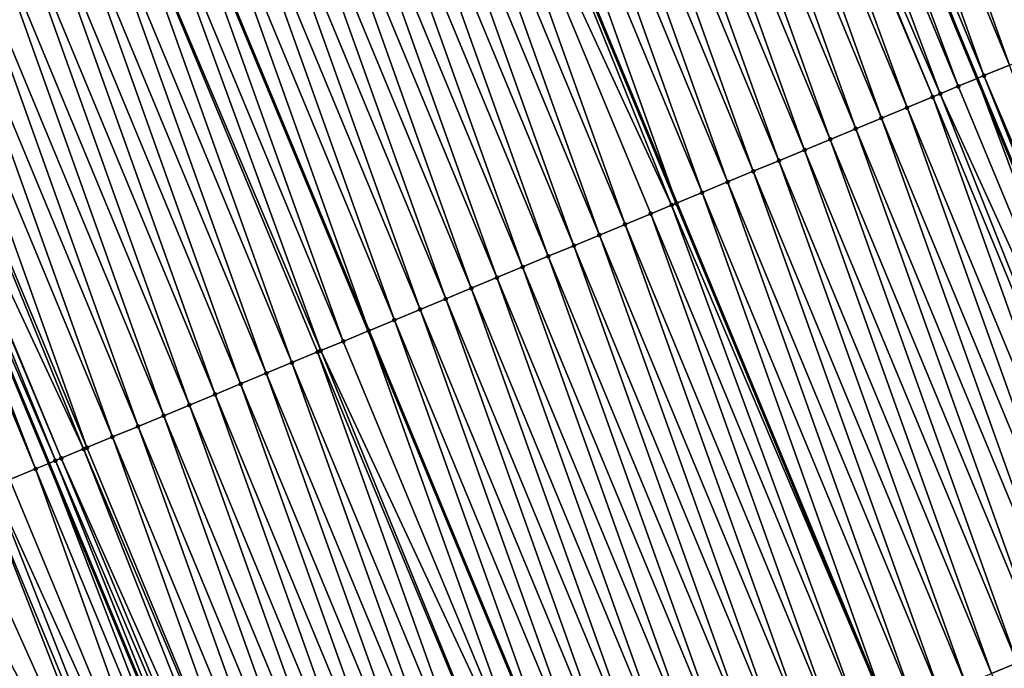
# Model space of a CAD drawing. Header units: feet. Extents: x 2007189 to 2022806, y 818621 to 837694.
# Tile 213 of 256: x 2011792 to 2011827, y 826079 to 826102. Entities that reach past the tile are written whole.
import ezdxf

# ---------------------------------------------------------------- set-up
doc = ezdxf.new("R2010")
doc.units = ezdxf.units.FT
doc.header["$MEASUREMENT"] = 0
for name, color, linetype, lineweight in [('EP_Travel Lane', 172, 'Continuous', 53), ('Road Shots', 141, 'Continuous', 100), ('Road X-Section', 40, 'Continuous', 13), ('STRIPING', 60, 'Continuous', 53)]:
    doc.layers.add(name, color=color, linetype=linetype, lineweight=lineweight)
doc.layers.add('I-77-MM17-21_SB-Surface-TIN', color=7, linetype='Continuous')

msp = doc.modelspace()

# ---------------------------------------------------------------- linework, layer by layer
at = {"layer": 'EP_Travel Lane'}
for points in [[(2011747.365312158, 826304.9153544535, 317.6352601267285), (2011754.247259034, 826286.1384855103, 317.8962352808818), (2011761.116086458, 826267.4821536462, 318.1906553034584), (2011768.157954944, 826248.7645005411, 318.4387649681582), (2011775.199852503, 826230.0467701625, 318.680276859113), (2011782.241822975, 826211.3288459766, 318.90525625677), (2011789.254529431, 826192.8294700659, 319.1720778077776), (2011796.585053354, 826174.2231449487, 319.4338010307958), (2011803.915675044, 826155.616571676, 319.6734376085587), (2011811.246282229, 826137.0100352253, 319.9163461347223), (2011818.542384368, 826118.6530297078, 320.1488888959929), (2011826.204562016, 826100.1811819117, 320.4384765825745), (2011833.866957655, 826081.7088085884, 320.6816221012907), (2011841.5295014, 826063.2360782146, 320.8932239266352)], [(2011713.111879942, 826292.3793861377, 319.0083484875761), (2011719.983387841, 826273.59872087, 319.2715480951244), (2011726.953300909, 826254.6481103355, 319.5747531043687), (2011733.997875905, 826235.9314845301, 319.8235278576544), (2011741.042508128, 826217.2147066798, 320.0593405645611), (2011748.087054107, 826198.4981579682, 320.3147003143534), (2011755.326798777, 826179.4768711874, 320.5451343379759), (2011762.719385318, 826160.8945548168, 320.7722404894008), (2011770.112011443, 826142.3121389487, 320.9904713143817), (2011777.504339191, 826123.7304730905, 321.2755647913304), (2011785.078277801, 826104.7899843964, 321.503578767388), (2011792.747316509, 826086.3207787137, 321.7778036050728), (2011800.416499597, 826067.8512253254, 322.0212896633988), (2011808.085702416, 826049.3816244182, 322.2605564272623)]]:
    msp.add_polyline3d(points, dxfattribs=at)
at = {"layer": 'I-77-MM17-21_SB-Surface-TIN', "color": 128, "linetype": 'Continuous', "lineweight": -3}
for points in [[(2011829.222004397, 826101.4307540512, 320.2822426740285), (2011822.483669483, 826120.2853746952, 319.9594879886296), (2011821.559731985, 826119.9028306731, 320.0128742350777)], [(2011829.222004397, 826101.4307540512, 320.2822426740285), (2011830.145944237, 826101.8132924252, 320.2283569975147), (2011822.483669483, 826120.2853746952, 319.9594879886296)], [(2011828.298095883, 826101.0481401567, 320.3294540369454), (2011821.559731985, 826119.9028306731, 320.0128742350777), (2011820.635825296, 826119.5202123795, 320.0596965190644)], [(2011828.298095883, 826101.0481401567, 320.3294540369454), (2011829.222004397, 826101.4307540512, 320.2822426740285), (2011821.559731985, 826119.9028306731, 320.0128742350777)], [(2011827.37419042, 826100.6655189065, 320.3760153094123), (2011820.635825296, 826119.5202123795, 320.0596965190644), (2011819.711941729, 826119.1375383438, 320.1015924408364)], [(2011827.37419042, 826100.6655189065, 320.3760153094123), (2011828.298095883, 826101.0481401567, 320.3294540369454), (2011820.635825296, 826119.5202123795, 320.0596965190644)], [(2011826.450257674, 826100.2829634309, 320.4283895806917), (2011819.711941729, 826119.1375383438, 320.1015924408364), (2011818.78808745, 826118.7547936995, 320.1372481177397)], [(2011826.450257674, 826100.2829634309, 320.4283895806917), (2011827.37419042, 826100.6655189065, 320.3760153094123), (2011819.711941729, 826119.1375383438, 320.1015924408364)], [(2011825.526392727, 826099.9002445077, 320.4663187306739), (2011818.542384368, 826118.6530297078, 320.1488888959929), (2011817.86419508, 826118.3721408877, 320.1810197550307)], [(2011818.78808745, 826118.7547936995, 320.1372481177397), (2011818.542384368, 826118.6530297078, 320.1488888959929), (2011826.204562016, 826100.1811819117, 320.4384765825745)], [(2011825.526392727, 826099.9002445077, 320.4663187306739), (2011826.204562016, 826100.1811819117, 320.4384765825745), (2011818.542384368, 826118.6530297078, 320.1488888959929)], [(2011826.450257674, 826100.2829634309, 320.4283895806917), (2011818.78808745, 826118.7547936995, 320.1372481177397), (2011826.204562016, 826100.1811819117, 320.4384765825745)], [(2011824.876199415, 826099.6309186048, 320.4946873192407), (2011817.86419508, 826118.3721408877, 320.1810197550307), (2011816.94030062, 826117.9894931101, 320.225236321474)], [(2011824.876199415, 826099.6309186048, 320.4946873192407), (2011825.526392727, 826099.9002445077, 320.4663187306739), (2011817.86419508, 826118.3721408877, 320.1810197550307)], [(2011823.678670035, 826099.1347892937, 320.5406420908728), (2011816.827096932, 826117.9425992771, 320.2300164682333), (2011816.016443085, 826117.6067563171, 320.2615858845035)], [(2011824.602521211, 826099.5175414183, 320.5056472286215), (2011816.94030062, 826117.9894931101, 320.225236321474), (2011816.827096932, 826117.9425992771, 320.2300164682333)], [(2011823.678670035, 826099.1347892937, 320.5406420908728), (2011824.602521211, 826099.5175414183, 320.5056472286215), (2011816.827096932, 826117.9425992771, 320.2300164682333)], [(2011824.602521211, 826099.5175414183, 320.5056472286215), (2011824.876199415, 826099.6309186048, 320.4946873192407), (2011816.94030062, 826117.9894931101, 320.225236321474)], [(2011822.75481494, 826098.7520466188, 320.5764721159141), (2011816.016443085, 826117.6067563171, 320.2615858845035), (2011815.092599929, 826117.22398486, 320.2948719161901)], [(2011822.75481494, 826098.7520466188, 320.5764721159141), (2011823.678670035, 826099.1347892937, 320.5406420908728), (2011816.016443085, 826117.6067563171, 320.2615858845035)], [(2011814.168752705, 826116.8412232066, 320.3290243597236), (2011821.830961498, 826098.3692999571, 320.6119497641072), (2011815.092599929, 826117.22398486, 320.2948719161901)], [(2011821.830961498, 826098.3692999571, 320.6119497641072), (2011822.75481494, 826098.7520466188, 320.5764721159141), (2011815.092599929, 826117.22398486, 320.2948719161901)], [(2011813.244896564, 826116.4584830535, 320.3650769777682), (2011820.907107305, 826097.9865551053, 320.6475874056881), (2011814.168752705, 826116.8412232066, 320.3290243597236)], [(2011814.168752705, 826116.8412232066, 320.3290243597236), (2011820.907107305, 826097.9865551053, 320.6475874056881), (2011821.830961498, 826098.3692999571, 320.6119497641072)], [(2011812.321036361, 826116.0757526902, 320.4019947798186), (2011819.98325247, 826097.6038118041, 320.6833620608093), (2011813.244896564, 826116.4584830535, 320.3650769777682)], [(2011813.244896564, 826116.4584830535, 320.3650769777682), (2011819.98325247, 826097.6038118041, 320.6833620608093), (2011820.907107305, 826097.9865551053, 320.6475874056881)], [(2011811.397189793, 826115.6929894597, 320.4360078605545), (2011819.059403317, 826097.2210548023, 320.7179259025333), (2011812.321036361, 826116.0757526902, 320.4019947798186)], [(2011812.321036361, 826116.0757526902, 320.4019947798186), (2011819.059403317, 826097.2210548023, 320.7179259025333), (2011819.98325247, 826097.6038118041, 320.6833620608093)], [(2011810.473335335, 826115.3102452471, 320.4717016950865), (2011818.13554513, 826096.83831958, 320.7544145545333), (2011811.397189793, 826115.6929894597, 320.4360078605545)], [(2011811.397189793, 826115.6929894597, 320.4360078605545), (2011818.13554513, 826096.83831958, 320.7544145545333), (2011819.059403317, 826097.2210548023, 320.7179259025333)], [(2011809.549472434, 826114.9275213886, 320.5091943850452), (2011817.211676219, 826096.4556102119, 320.7931881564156), (2011810.473335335, 826115.3102452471, 320.4717016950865)], [(2011810.473335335, 826115.3102452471, 320.4717016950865), (2011817.211676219, 826096.4556102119, 320.7931881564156), (2011818.13554513, 826096.83831958, 320.7544145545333)], [(2011808.625605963, 826114.5448061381, 320.5474478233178), (2011816.287818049, 826096.0728749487, 320.8296732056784), (2011809.549472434, 826114.9275213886, 320.5091943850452)], [(2011809.549472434, 826114.9275213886, 320.5091943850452), (2011816.287818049, 826096.0728749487, 320.8296732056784), (2011817.211676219, 826096.4556102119, 320.7931881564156)], [(2011808.625605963, 826114.5448061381, 320.5474478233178), (2011807.701760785, 826114.1620330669, 320.5806753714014), (2011815.363979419, 826095.6900864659, 320.8615341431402)], [(2011808.625605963, 826114.5448061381, 320.5474478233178), (2011815.363979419, 826095.6900864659, 320.8615341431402), (2011816.287818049, 826096.0728749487, 320.8296732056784)], [(2011806.77794338, 826113.7792060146, 320.6089638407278), (2011815.192453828, 826095.6190088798, 320.8669436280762), (2011807.701760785, 826114.1620330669, 320.5806753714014)], [(2011815.192453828, 826095.6190088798, 320.8669436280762), (2011815.363979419, 826095.6900864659, 320.8615341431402), (2011807.701760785, 826114.1620330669, 320.5806753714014)], [(2011813.516328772, 826094.9244636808, 320.920968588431), (2011806.77794338, 826113.7792060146, 320.6089638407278), (2011805.854106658, 826113.3964190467, 320.640879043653)], [(2011813.516328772, 826094.9244636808, 320.920968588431), (2011814.440163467, 826095.3072555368, 320.8894851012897), (2011806.77794338, 826113.7792060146, 320.6089638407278)], [(2011814.440163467, 826095.3072555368, 320.8894851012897), (2011815.192453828, 826095.6190088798, 320.8669436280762), (2011806.77794338, 826113.7792060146, 320.6089638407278)], [(2011812.592461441, 826094.5417505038, 320.959405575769), (2011805.854106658, 826113.3964190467, 320.640879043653), (2011804.93023334, 826113.013720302, 320.6805912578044)], [(2011812.592461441, 826094.5417505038, 320.959405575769), (2011813.516328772, 826094.9244636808, 320.920968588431), (2011805.854106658, 826113.3964190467, 320.640879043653)], [(2011811.668593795, 826094.1590380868, 320.9979097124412), (2011804.93023334, 826113.013720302, 320.6805912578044), (2011804.006364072, 826112.6310117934, 320.7194405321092)], [(2011811.668593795, 826094.1590380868, 320.9979097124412), (2011812.592461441, 826094.5417505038, 320.959405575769), (2011804.93023334, 826113.013720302, 320.6805912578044)], [(2011810.744727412, 826093.7763226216, 321.0361444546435), (2011804.006364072, 826112.6310117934, 320.7194405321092), (2011803.082488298, 826112.24831897, 320.7596760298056)], [(2011810.744727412, 826093.7763226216, 321.0361444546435), (2011811.668593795, 826094.1590380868, 320.9979097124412), (2011804.006364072, 826112.6310117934, 320.7194405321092)], [(2011809.820849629, 826093.3936346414, 321.076808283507), (2011803.082488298, 826112.24831897, 320.7596760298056), (2011802.158600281, 826111.8656556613, 320.8025199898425)], [(2011809.820849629, 826093.3936346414, 321.076808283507), (2011810.744727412, 826093.7763226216, 321.0361444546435), (2011803.082488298, 826112.24831897, 320.7596760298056)], [(2011808.896979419, 826093.0109284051, 321.1158586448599), (2011802.158600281, 826111.8656556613, 320.8025199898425), (2011801.234719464, 826111.4829749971, 320.8438300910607)], [(2011808.896979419, 826093.0109284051, 321.1158586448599), (2011809.820849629, 826093.3936346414, 321.076808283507), (2011802.158600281, 826111.8656556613, 320.8025199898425)], [(2011807.973122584, 826092.628189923, 321.1520592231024), (2011801.234719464, 826111.4829749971, 320.8438300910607), (2011800.310851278, 826111.1002638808, 320.8824489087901)], [(2011807.973122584, 826092.628189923, 321.1520592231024), (2011808.896979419, 826093.0109284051, 321.1158586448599), (2011801.234719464, 826111.4829749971, 320.8438300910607)], [(2011807.049258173, 826092.2454697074, 321.1898741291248), (2011800.310851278, 826111.1002638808, 320.8824489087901), (2011799.386999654, 826110.7175128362, 320.9175389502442)], [(2011807.049258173, 826092.2454697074, 321.1898741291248), (2011807.973122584, 826092.628189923, 321.1520592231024), (2011800.310851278, 826111.1002638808, 320.8824489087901)], [(2011806.125382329, 826091.8627770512, 321.2301246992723), (2011799.386999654, 826110.7175128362, 320.9175389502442), (2011798.463134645, 826110.3347940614, 320.9554809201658)], [(2011806.125382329, 826091.8627770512, 321.2301246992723), (2011807.049258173, 826092.2454697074, 321.1898741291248), (2011799.386999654, 826110.7175128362, 320.9175389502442)], [(2011805.201526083, 826091.4800371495, 321.2661998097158), (2011798.463134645, 826110.3347940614, 320.9554809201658), (2011797.539295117, 826109.9520138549, 320.9879936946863)], [(2011805.201526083, 826091.4800371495, 321.2661998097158), (2011806.125382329, 826091.8627770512, 321.2301246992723), (2011798.463134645, 826110.3347940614, 320.9554809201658)], [(2011804.277691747, 826091.0972444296, 321.2976069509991), (2011797.539295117, 826109.9520138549, 320.9879936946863), (2011796.615454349, 826109.5692366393, 321.020770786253)], [(2011804.277691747, 826091.0972444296, 321.2976069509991), (2011805.201526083, 826091.4800371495, 321.2661998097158), (2011797.539295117, 826109.9520138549, 320.9879936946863)], [(2011803.353830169, 826090.7145173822, 321.3348180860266), (2011796.607296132, 826109.5658575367, 321.0211440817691), (2011795.691569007, 826109.1865668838, 321.063045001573)], [(2011796.615454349, 826109.5692366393, 321.020770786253), (2011796.607296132, 826109.5658575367, 321.0211440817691), (2011804.269533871, 826091.0938648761, 321.2979355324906)], [(2011803.353830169, 826090.7145173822, 321.3348180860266), (2011804.269533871, 826091.0938648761, 321.2979355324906), (2011796.607296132, 826109.5658575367, 321.0211440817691)], [(2011804.277691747, 826091.0972444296, 321.2976069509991), (2011796.615454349, 826109.5692366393, 321.020770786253), (2011804.269533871, 826091.0938648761, 321.2979355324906)], [(2011802.544321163, 826090.3791116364, 321.363547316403), (2011795.691569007, 826109.1865668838, 321.063045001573), (2011794.767705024, 826108.8038456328, 321.1007681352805)], [(2011802.544321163, 826090.3791116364, 321.363547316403), (2011803.353830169, 826090.7145173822, 321.3348180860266), (2011795.691569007, 826109.1865668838, 321.063045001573)], [(2011801.506164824, 826089.9489239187, 321.3969232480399), (2011794.767705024, 826108.8038456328, 321.1007681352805), (2011793.843878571, 826108.4210339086, 321.1304954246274)], [(2011801.506164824, 826089.9489239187, 321.3969232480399), (2011802.429991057, 826090.3317361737, 321.3672425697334), (2011794.767705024, 826108.8038456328, 321.1007681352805)], [(2011802.429991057, 826090.3317361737, 321.3672425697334), (2011802.544321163, 826090.3791116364, 321.363547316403), (2011794.767705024, 826108.8038456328, 321.1007681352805)], [(2011800.582315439, 826089.5661674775, 321.4315366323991), (2011793.843878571, 826108.4210339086, 321.1304954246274), (2011792.920039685, 826108.0382521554, 321.1628715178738)], [(2011800.582315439, 826089.5661674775, 321.4315366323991), (2011801.506164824, 826089.9489239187, 321.3969232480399), (2011793.843878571, 826108.4210339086, 321.1304954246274)], [(2011799.65844961, 826089.183450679, 321.469653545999), (2011792.920039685, 826108.0382521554, 321.1628715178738), (2011791.996183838, 826107.6555112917, 321.1988613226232)], [(2011799.65844961, 826089.183450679, 321.469653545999), (2011800.582315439, 826089.5661674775, 321.4315366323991), (2011792.920039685, 826108.0382521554, 321.1628715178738)], [(2011798.734587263, 826088.8007254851, 321.5070284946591), (2011791.996183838, 826107.6555112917, 321.1988613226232), (2011791.072313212, 826107.2728060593, 321.2380001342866)], [(2011798.734587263, 826088.8007254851, 321.5070284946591), (2011799.65844961, 826089.183450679, 321.469653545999), (2011791.996183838, 826107.6555112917, 321.1988613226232)], [(2011797.810721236, 826088.4180091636, 321.5451875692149), (2011791.072313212, 826107.2728060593, 321.2380001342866), (2011790.148434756, 826106.8901197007, 321.2788069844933)], [(2011797.810721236, 826088.4180091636, 321.5451875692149), (2011798.734587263, 826088.8007254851, 321.5070284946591), (2011791.072313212, 826107.2728060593, 321.2380001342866)], [(2011796.886847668, 826088.0353110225, 321.5849533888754), (2011790.148434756, 826106.8901197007, 321.2788069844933), (2011789.224560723, 826106.5074226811, 321.3186716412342)], [(2011796.886847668, 826088.0353110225, 321.5849533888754), (2011797.810721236, 826088.4180091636, 321.5451875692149), (2011790.148434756, 826106.8901197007, 321.2788069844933)], [(2011795.962974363, 826087.6526122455, 321.6246629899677), (2011789.224560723, 826106.5074226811, 321.3186716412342), (2011788.300689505, 826106.124718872, 321.3579362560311)], [(2011795.962974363, 826087.6526122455, 321.6246629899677), (2011796.886847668, 826088.0353110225, 321.5849533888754), (2011789.224560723, 826106.5074226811, 321.3186716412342)], [(2011795.039110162, 826087.2698915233, 321.6624331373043), (2011788.300689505, 826106.124718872, 321.3579362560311), (2011787.376816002, 826105.7420205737, 321.3976878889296)], [(2011795.039110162, 826087.2698915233, 321.6624331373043), (2011795.962974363, 826087.6526122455, 321.6246629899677), (2011788.300689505, 826106.124718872, 321.3579362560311)], [(2011794.115235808, 826086.887195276, 321.7023663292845), (2011787.376816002, 826105.7420205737, 321.3976878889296), (2011786.452944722, 826105.359316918, 321.4369660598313)], [(2011794.115235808, 826086.887195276, 321.7023663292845), (2011795.039110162, 826087.2698915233, 321.6624331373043), (2011787.376816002, 826105.7420205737, 321.3976878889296)], [(2011793.997016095, 826086.8382344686, 321.7081786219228), (2011786.452944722, 826105.359316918, 321.4369660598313), (2011785.529055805, 826104.9766557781, 321.4800016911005)], [(2011793.997016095, 826086.8382344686, 321.7081786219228), (2011794.115235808, 826086.887195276, 321.7023663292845), (2011786.452944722, 826105.359316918, 321.4369660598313)], [(2011792.267372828, 826086.1220782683, 321.8065796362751), (2011785.078277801, 826104.7899843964, 321.503578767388), (2011784.605141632, 826104.5940555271, 321.5284185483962)], [(2011792.982635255, 826086.4182025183, 321.7636945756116), (2011785.449195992, 826104.9435841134, 321.4841054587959), (2011785.078277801, 826104.7899843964, 321.503578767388)], [(2011792.982635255, 826086.4182025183, 321.7636945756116), (2011785.078277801, 826104.7899843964, 321.503578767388), (2011792.747316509, 826086.3207787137, 321.7778036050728)], [(2011792.267372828, 826086.1220782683, 321.8065796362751), (2011792.747316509, 826086.3207787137, 321.7778036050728), (2011785.078277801, 826104.7899843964, 321.503578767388)], [(2011793.191319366, 826086.5046004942, 321.7512668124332), (2011785.529055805, 826104.9766557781, 321.4800016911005), (2011785.449195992, 826104.9435841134, 321.4841054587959)], [(2011792.982635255, 826086.4182025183, 321.7636945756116), (2011793.191319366, 826086.5046004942, 321.7512668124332), (2011785.449195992, 826104.9435841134, 321.4841054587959)], [(2011793.191319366, 826086.5046004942, 321.7512668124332), (2011793.997016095, 826086.8382344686, 321.7081786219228), (2011785.529055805, 826104.9766557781, 321.4800016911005)], [(2011791.343485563, 826085.7394131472, 321.8492636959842), (2011792.267372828, 826086.1220782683, 321.8065796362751), (2011784.605141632, 826104.5940555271, 321.5284185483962)], [(2011834.283846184, 826081.8815359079, 320.6665951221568), (2011827.37419042, 826100.6655189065, 320.3760153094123), (2011826.450257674, 826100.2829634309, 320.4283895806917)], [(2011833.188809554, 826081.4278197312, 320.7049218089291), (2011826.204562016, 826100.1811819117, 320.4384765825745), (2011825.526392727, 826099.9002445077, 320.4663187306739)], [(2011826.450257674, 826100.2829634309, 320.4283895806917), (2011826.204562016, 826100.1811819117, 320.4384765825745), (2011833.866957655, 826081.7088085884, 320.6816221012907)], [(2011833.188809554, 826081.4278197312, 320.7049218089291), (2011833.866957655, 826081.7088085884, 320.6816221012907), (2011826.204562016, 826100.1811819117, 320.4384765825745)], [(2011834.112645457, 826081.8106086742, 320.6731807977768), (2011826.450257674, 826100.2829634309, 320.4283895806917), (2011833.866957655, 826081.7088085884, 320.6816221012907)], [(2011834.112645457, 826081.8106086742, 320.6731807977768), (2011834.283846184, 826081.8815359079, 320.6665951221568), (2011826.450257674, 826100.2829634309, 320.4283895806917)], [(2011833.188809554, 826081.4278197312, 320.7049218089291), (2011825.526392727, 826099.9002445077, 320.4663187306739), (2011824.876199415, 826099.6309186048, 320.4946873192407)], [(2011831.341093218, 826080.6623491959, 320.7778912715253), (2011824.602521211, 826099.5175414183, 320.5056472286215), (2011823.678670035, 826099.1347892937, 320.5406420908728)], [(2011832.264947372, 826081.045094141, 320.7422618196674), (2011824.876199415, 826099.6309186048, 320.4946873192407), (2011824.602521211, 826099.5175414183, 320.5056472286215)], [(2011831.341093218, 826080.6623491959, 320.7778912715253), (2011832.264947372, 826081.045094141, 320.7422618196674), (2011824.602521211, 826099.5175414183, 320.5056472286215)], [(2011832.264947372, 826081.045094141, 320.7422618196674), (2011833.188809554, 826081.4278197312, 320.7049218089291), (2011824.876199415, 826099.6309186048, 320.4946873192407)], [(2011830.417226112, 826080.2796354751, 320.8162802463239), (2011823.678670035, 826099.1347892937, 320.5406420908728), (2011822.75481494, 826098.7520466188, 320.5764721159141)], [(2011830.417226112, 826080.2796354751, 320.8162802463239), (2011831.341093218, 826080.6623491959, 320.7778912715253), (2011823.678670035, 826099.1347892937, 320.5406420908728)], [(2011829.493355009, 826079.8969313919, 320.8555209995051), (2011822.75481494, 826098.7520466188, 320.5764721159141), (2011821.830961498, 826098.3692999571, 320.6119497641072)], [(2011829.493355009, 826079.8969313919, 320.8555209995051), (2011830.417226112, 826080.2796354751, 320.8162802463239), (2011822.75481494, 826098.7520466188, 320.5764721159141)], [(2011828.569486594, 826079.5142208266, 320.8941888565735), (2011821.830961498, 826098.3692999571, 320.6119497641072), (2011820.907107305, 826097.9865551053, 320.6475874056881)], [(2011828.569486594, 826079.5142208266, 320.8941888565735), (2011829.493355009, 826079.8969313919, 320.8555209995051), (2011821.830961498, 826098.3692999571, 320.6119497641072)], [(2011827.645629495, 826079.1314829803, 320.9304456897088), (2011820.907107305, 826097.9865551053, 320.6475874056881), (2011819.98325247, 826097.6038118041, 320.6833620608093)], [(2011827.645629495, 826079.1314829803, 320.9304456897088), (2011828.569486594, 826079.5142208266, 320.8941888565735), (2011820.907107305, 826097.9865551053, 320.6475874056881)], [(2011826.721774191, 826078.7487408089, 320.9663202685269), (2011819.98325247, 826097.6038118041, 320.6833620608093), (2011819.059403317, 826097.2210548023, 320.7179259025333)], [(2011826.721774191, 826078.7487408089, 320.9663202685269), (2011827.645629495, 826079.1314829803, 320.9304456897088), (2011819.98325247, 826097.6038118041, 320.6833620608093)], [(2011825.797921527, 826078.365992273, 321.0016323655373), (2011819.059403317, 826097.2210548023, 320.7179259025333), (2011818.13554513, 826096.83831958, 320.7544145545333)], [(2011825.797921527, 826078.365992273, 321.0016323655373), (2011826.721774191, 826078.7487408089, 320.9663202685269), (2011819.059403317, 826097.2210548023, 320.7179259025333)], [(2011824.874053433, 826077.9832809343, 321.0402318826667), (2011818.13554513, 826096.83831958, 320.7544145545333), (2011817.211676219, 826096.4556102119, 320.7931881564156)], [(2011824.874053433, 826077.9832809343, 321.0402318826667), (2011825.797921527, 826078.365992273, 321.0016323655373), (2011818.13554513, 826096.83831958, 320.7544145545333)], [(2011823.950181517, 826077.6005788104, 321.0796457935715), (2011817.211676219, 826096.4556102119, 320.7931881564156), (2011816.287818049, 826096.0728749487, 320.8296732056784)], [(2011823.950181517, 826077.6005788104, 321.0796457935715), (2011824.874053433, 826077.9832809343, 321.0402318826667), (2011817.211676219, 826096.4556102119, 320.7931881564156)], [(2011816.287818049, 826096.0728749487, 320.8296732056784), (2011815.363979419, 826095.6900864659, 320.8615341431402), (2011823.026332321, 826077.2178161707, 321.1137859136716)], [(2011823.950181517, 826077.6005788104, 321.0796457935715), (2011816.287818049, 826096.0728749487, 320.8296732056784), (2011823.026332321, 826077.2178161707, 321.1137859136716)], [(2011814.440163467, 826095.3072555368, 320.8894851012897), (2011822.102497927, 826076.8350293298, 321.1456382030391), (2011815.192453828, 826095.6190088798, 320.8669436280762)], [(2011815.192453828, 826095.6190088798, 320.8669436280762), (2011823.026332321, 826077.2178161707, 321.1137859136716), (2011815.363979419, 826095.6900864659, 320.8615341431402)], [(2011822.102497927, 826076.8350293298, 321.1456382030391), (2011823.026332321, 826077.2178161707, 321.1137859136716), (2011815.192453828, 826095.6190088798, 320.8669436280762)], [(2011813.516328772, 826094.9244636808, 320.920968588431), (2011821.178660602, 826076.4522438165, 321.1776823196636), (2011814.440163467, 826095.3072555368, 320.8894851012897)], [(2011814.440163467, 826095.3072555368, 320.8894851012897), (2011821.178660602, 826076.4522438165, 321.1776823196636), (2011822.102497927, 826076.8350293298, 321.1456382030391)], [(2011812.592461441, 826094.5417505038, 320.959405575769), (2011820.254812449, 826076.0694844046, 321.2120332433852), (2011813.516328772, 826094.9244636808, 320.920968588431)], [(2011813.516328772, 826094.9244636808, 320.920968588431), (2011820.254812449, 826076.0694844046, 321.2120332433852), (2011821.178660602, 826076.4522438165, 321.1776823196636)], [(2011811.668593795, 826094.1590380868, 320.9979097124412), (2011819.330956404, 826075.6867440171, 321.2480654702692), (2011812.592461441, 826094.5417505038, 320.959405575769)], [(2011812.592461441, 826094.5417505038, 320.959405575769), (2011819.330956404, 826075.6867440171, 321.2480654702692), (2011820.254812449, 826076.0694844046, 321.2120332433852)], [(2011810.744727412, 826093.7763226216, 321.0361444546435), (2011818.407090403, 826075.3040276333, 321.2862191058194), (2011811.668593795, 826094.1590380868, 320.9979097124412)], [(2011811.668593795, 826094.1590380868, 320.9979097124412), (2011818.407090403, 826075.3040276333, 321.2862191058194), (2011819.330956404, 826075.6867440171, 321.2480654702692)], [(2011809.820849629, 826093.3936346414, 321.076808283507), (2011817.483223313, 826074.9213138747, 321.3246047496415), (2011810.744727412, 826093.7763226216, 321.0361444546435)], [(2011810.744727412, 826093.7763226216, 321.0361444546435), (2011817.483223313, 826074.9213138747, 321.3246047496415), (2011818.407090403, 826075.3040276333, 321.2862191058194)], [(2011808.896979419, 826093.0109284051, 321.1158586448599), (2011816.55935035, 826074.5386142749, 321.3642417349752), (2011809.820849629, 826093.3936346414, 321.076808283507)], [(2011809.820849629, 826093.3936346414, 321.076808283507), (2011816.55935035, 826074.5386142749, 321.3642417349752), (2011817.483223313, 826074.9213138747, 321.3246047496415)], [(2011807.973122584, 826092.628189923, 321.1520592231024), (2011815.635471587, 826074.1559286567, 321.4051143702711), (2011808.896979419, 826093.0109284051, 321.1158586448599)], [(2011808.896979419, 826093.0109284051, 321.1158586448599), (2011815.635471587, 826074.1559286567, 321.4051143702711), (2011816.55935035, 826074.5386142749, 321.3642417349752)], [(2011814.71159986, 826073.7732260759, 321.4444878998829), (2011807.973122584, 826092.628189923, 321.1520592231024), (2011807.049258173, 826092.2454697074, 321.1898741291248)], [(2011814.71159986, 826073.7732260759, 321.4444878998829), (2011815.635471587, 826074.1559286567, 321.4051143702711), (2011807.973122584, 826092.628189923, 321.1520592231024)], [(2011813.787729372, 826073.3905205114, 321.4835977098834), (2011807.049258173, 826092.2454697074, 321.1898741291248), (2011806.125382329, 826091.8627770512, 321.2301246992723)], [(2011813.787729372, 826073.3905205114, 321.4835977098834), (2011814.71159986, 826073.7732260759, 321.4444878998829), (2011807.049258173, 826092.2454697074, 321.1898741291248)], [(2011812.863868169, 826073.0077925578, 321.5207288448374), (2011806.125382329, 826091.8627770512, 321.2301246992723), (2011805.201526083, 826091.4800371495, 321.2661998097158)], [(2011812.863868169, 826073.0077925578, 321.5207288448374), (2011813.787729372, 826073.3905205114, 321.4835977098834), (2011806.125382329, 826091.8627770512, 321.2301246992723)], [(2011811.940016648, 826072.6250412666, 321.5557974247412), (2011805.201526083, 826091.4800371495, 321.2661998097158), (2011804.277691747, 826091.0972444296, 321.2976069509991)], [(2011811.940016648, 826072.6250412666, 321.5557974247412), (2011812.863868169, 826073.0077925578, 321.5207288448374), (2011805.201526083, 826091.4800371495, 321.2661998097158)], [(2011811.016166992, 826072.2422854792, 321.5904686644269), (2011804.269533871, 826091.0938648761, 321.2979355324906), (2011803.353830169, 826090.7145173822, 321.3348180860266)], [(2011804.277691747, 826091.0972444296, 321.2976069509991), (2011804.269533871, 826091.0938648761, 321.2979355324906), (2011811.931859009, 826072.6216615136, 321.5561035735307)], [(2011811.016166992, 826072.2422854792, 321.5904686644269), (2011811.931859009, 826072.6216615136, 321.5561035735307), (2011804.269533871, 826091.0938648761, 321.2979355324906)], [(2011811.940016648, 826072.6250412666, 321.5557974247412), (2011804.277691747, 826091.0972444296, 321.2976069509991), (2011811.931859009, 826072.6216615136, 321.5561035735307)], [(2011811.016166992, 826072.2422854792, 321.5904686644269), (2011803.353830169, 826090.7145173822, 321.3348180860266), (2011802.544321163, 826090.3791116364, 321.363547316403)], [(2011809.168519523, 826071.4766489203, 321.6487653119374), (2011802.429991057, 826090.3317361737, 321.3672425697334), (2011801.506164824, 826089.9489239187, 321.3969232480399)], [(2011810.092340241, 826071.8594744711, 321.6202596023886), (2011802.544321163, 826090.3791116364, 321.363547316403), (2011802.429991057, 826090.3317361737, 321.3672425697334)], [(2011809.168519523, 826071.4766489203, 321.6487653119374), (2011810.092340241, 826071.8594744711, 321.6202596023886), (2011802.429991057, 826090.3317361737, 321.3672425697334)], [(2011810.092340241, 826071.8594744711, 321.6202596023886), (2011811.016166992, 826072.2422854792, 321.5904686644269), (2011802.544321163, 826090.3791116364, 321.363547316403)], [(2011808.244681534, 826071.0938650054, 321.6809506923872), (2011801.506164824, 826089.9489239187, 321.3969232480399), (2011800.582315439, 826089.5661674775, 321.4315366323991)], [(2011808.244681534, 826071.0938650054, 321.6809506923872), (2011809.168519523, 826071.4766489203, 321.6487653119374), (2011801.506164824, 826089.9489239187, 321.3969232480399)], [(2011807.320832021, 826070.711108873, 321.7155914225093), (2011800.582315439, 826089.5661674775, 321.4315366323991), (2011799.65844961, 826089.183450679, 321.469653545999)], [(2011807.320832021, 826070.711108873, 321.7155914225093), (2011808.244681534, 826071.0938650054, 321.6809506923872), (2011800.582315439, 826089.5661674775, 321.4315366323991)], [(2011806.396971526, 826070.3283792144, 321.7525718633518), (2011799.65844961, 826089.183450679, 321.469653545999), (2011798.734587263, 826088.8007254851, 321.5070284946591)], [(2011806.396971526, 826070.3283792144, 321.7525718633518), (2011807.320832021, 826070.711108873, 321.7155914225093), (2011799.65844961, 826089.183450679, 321.469653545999)], [(2011805.473107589, 826069.9456578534, 321.7902856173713), (2011798.734587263, 826088.8007254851, 321.5070284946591), (2011797.810721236, 826088.4180091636, 321.5451875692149)], [(2011805.473107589, 826069.9456578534, 321.7902856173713), (2011806.396971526, 826070.3283792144, 321.7525718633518), (2011798.734587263, 826088.8007254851, 321.5070284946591)], [(2011804.549244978, 826069.5629332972, 321.8277170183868), (2011797.810721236, 826088.4180091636, 321.5451875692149), (2011796.886847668, 826088.0353110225, 321.5849533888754)], [(2011804.549244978, 826069.5629332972, 321.8277170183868), (2011805.473107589, 826069.9456578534, 321.7902856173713), (2011797.810721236, 826088.4180091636, 321.5451875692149)], [(2011803.625376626, 826069.1802225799, 321.8663714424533), (2011796.886847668, 826088.0353110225, 321.5849533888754), (2011795.962974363, 826087.6526122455, 321.6246629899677)], [(2011803.625376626, 826069.1802225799, 321.8663714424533), (2011804.549244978, 826069.5629332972, 321.8277170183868), (2011796.886847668, 826088.0353110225, 321.5849533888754)], [(2011802.701500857, 826068.7975297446, 321.9066062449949), (2011795.962974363, 826087.6526122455, 321.6246629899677), (2011795.039110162, 826087.2698915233, 321.6624331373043)], [(2011802.701500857, 826068.7975297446, 321.9066062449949), (2011803.625376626, 826069.1802225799, 321.8663714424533), (2011795.962974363, 826087.6526122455, 321.6246629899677)], [(2011801.777613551, 826068.4148647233, 321.949299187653), (2011795.039110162, 826087.2698915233, 321.6624331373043), (2011794.115235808, 826086.887195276, 321.7023663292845)], [(2011801.777613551, 826068.4148647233, 321.949299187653), (2011802.701500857, 826068.7975297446, 321.9066062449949), (2011795.039110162, 826087.2698915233, 321.6624331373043)], [(2011801.336144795, 826068.2320308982, 321.9710706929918), (2011793.997016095, 826086.8382344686, 321.7081786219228), (2011793.191319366, 826086.5046004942, 321.7512668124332)], [(2011801.777613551, 826068.4148647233, 321.949299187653), (2011794.115235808, 826086.887195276, 321.7023663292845), (2011793.997016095, 826086.8382344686, 321.7081786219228)], [(2011801.336144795, 826068.2320308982, 321.9710706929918), (2011801.777613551, 826068.4148647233, 321.949299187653), (2011793.997016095, 826086.8382344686, 321.7081786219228)], [(2011799.92977255, 826067.6496947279, 322.0488297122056), (2011792.747316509, 826086.3207787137, 321.7778036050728), (2011792.267372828, 826086.1220782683, 321.8065796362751)], [(2011792.982635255, 826086.4182025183, 321.7636945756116), (2011792.747316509, 826086.3207787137, 321.7778036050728), (2011800.416499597, 826067.8512253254, 322.0212896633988)], [(2011799.92977255, 826067.6496947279, 322.0488297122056), (2011800.416499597, 826067.8512253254, 322.0212896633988), (2011792.747316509, 826086.3207787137, 321.7778036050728)], [(2011800.853704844, 826068.0322512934, 321.996551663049), (2011793.191319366, 826086.5046004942, 321.7512668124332), (2011792.982635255, 826086.4182025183, 321.7636945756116)], [(2011800.853704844, 826068.0322512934, 321.996551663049), (2011792.982635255, 826086.4182025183, 321.7636945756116), (2011800.416499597, 826067.8512253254, 322.0212896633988)], [(2011800.853704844, 826068.0322512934, 321.996551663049), (2011801.336144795, 826068.2320308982, 321.9710706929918), (2011793.191319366, 826086.5046004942, 321.7512668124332)], [(2011799.00585955, 826067.267091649, 322.0969969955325), (2011792.267372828, 826086.1220782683, 321.8065796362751), (2011791.343485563, 826085.7394131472, 321.8492636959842)], [(2011799.00585955, 826067.267091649, 322.0969969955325), (2011799.92977255, 826067.6496947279, 322.0488297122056), (2011792.267372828, 826086.1220782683, 321.8065796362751)], [(2011799.00585955, 826067.267091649, 322.0969969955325), (2011791.343485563, 826085.7394131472, 321.8492636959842), (2011790.743291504, 826085.490736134, 321.8707743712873)], [(2011797.693609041, 826066.7234529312, 322.1487775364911), (2011790.419645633, 826085.3566339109, 321.8818624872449), (2011789.495810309, 826084.9738435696, 321.9134798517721)], [(2011798.08199693, 826066.8843671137, 322.1344302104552), (2011790.743291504, 826085.490736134, 321.8707743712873), (2011790.419645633, 826085.3566339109, 321.8818624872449)], [(2011798.08199693, 826066.8843671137, 322.1344302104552), (2011790.419645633, 826085.3566339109, 321.8818624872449), (2011797.693609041, 826066.7234529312, 322.1487775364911)], [(2011798.08199693, 826066.8843671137, 322.1344302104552), (2011799.00585955, 826067.267091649, 322.0969969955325), (2011790.743291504, 826085.490736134, 321.8707743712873)], [(2011797.693609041, 826066.7234529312, 322.1487775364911), (2011789.495810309, 826084.9738435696, 321.9134798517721), (2011788.571965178, 826084.5910768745, 321.9471870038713)], [(2011797.693609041, 826066.7234529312, 322.1487775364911), (2011788.571965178, 826084.5910768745, 321.9471870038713), (2011787.648104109, 826084.2083485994, 321.9842896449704)], [(2011797.693609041, 826066.7234529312, 322.1487775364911), (2011787.648104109, 826084.2083485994, 321.9842896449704), (2011787.124624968, 826083.9914792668, 322.0047524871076)], [(2011834.384261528, 826060.2761460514, 321.1899064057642), (2011827.645629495, 826079.1314829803, 320.9304456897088), (2011826.721774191, 826078.7487408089, 320.9663202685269)]]:
    msp.add_3dface(points, dxfattribs=at)
at = {"layer": 'Road Shots', "lineweight": 100}
for p in [(2011826.450257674, 826100.2829634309, 320.4283895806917), (2011825.526392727, 826099.9002445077, 320.4663187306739), (2011824.602521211, 826099.5175414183, 320.5056472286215), (2011824.876199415, 826099.6309186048, 320.4946873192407), (2011823.678670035, 826099.1347892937, 320.5406420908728), (2011822.75481494, 826098.7520466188, 320.5764721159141), (2011821.830961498, 826098.3692999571, 320.6119497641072), (2011820.907107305, 826097.9865551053, 320.6475874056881), (2011819.98325247, 826097.6038118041, 320.6833620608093), (2011819.059403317, 826097.2210548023, 320.7179259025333), (2011818.13554513, 826096.83831958, 320.7544145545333), (2011817.211676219, 826096.4556102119, 320.7931881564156), (2011816.287818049, 826096.0728749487, 320.8296732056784), (2011815.192453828, 826095.6190088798, 320.8669436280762), (2011815.363981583, 826095.6900873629, 320.8615340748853), (2011814.440163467, 826095.3072555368, 320.8894851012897), (2011813.516328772, 826094.9244636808, 320.920968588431), (2011812.592461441, 826094.5417505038, 320.959405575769), (2011811.668593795, 826094.1590380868, 320.9979097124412), (2011810.744727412, 826093.7763226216, 321.0361444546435), (2011809.820849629, 826093.3936346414, 321.076808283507), (2011808.896979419, 826093.0109284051, 321.1158586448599), (2011807.973122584, 826092.628189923, 321.1520592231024), (2011807.049258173, 826092.2454697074, 321.1898741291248), (2011806.125382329, 826091.8627770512, 321.2301246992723), (2011805.201526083, 826091.4800371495, 321.2661998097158), (2011804.277691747, 826091.0972444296, 321.2976069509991), (2011803.353830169, 826090.7145173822, 321.3348180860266), (2011802.429991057, 826090.3317361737, 321.3672425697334), (2011802.544321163, 826090.3791116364, 321.363547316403), (2011801.506164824, 826089.9489239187, 321.3969232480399), (2011800.582315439, 826089.5661674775, 321.4315366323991), (2011799.65844961, 826089.183450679, 321.469653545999), (2011798.734587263, 826088.8007254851, 321.5070284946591), (2011797.810721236, 826088.4180091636, 321.5451875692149), (2011796.886847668, 826088.0353110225, 321.5849533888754), (2011795.962974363, 826087.6526122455, 321.6246629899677), (2011795.039110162, 826087.2698915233, 321.6624331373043), (2011793.997016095, 826086.8382344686, 321.7081786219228), (2011794.115235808, 826086.887195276, 321.7023663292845), (2011792.982635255, 826086.4182025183, 321.7636945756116), (2011793.191319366, 826086.5046004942, 321.7512668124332), (2011792.267372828, 826086.1220782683, 321.8065796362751)]:
    msp.add_point(p, dxfattribs=at)
at = {"layer": 'Road X-Section', "extrusion": (0.3831193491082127, -0.9236176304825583, 0.01224895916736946), "elevation": 7772.779164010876, "flags": 128}
msp.add_lwpolyline([(2174820.539231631, 225.0367849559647), (2174819.539231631, 225.0906746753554), (2174818.539231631, 225.137889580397), (2174817.539231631, 225.184454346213), (2174816.539231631, 225.2368325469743), (2174815.539231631, 225.2747645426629), (2174814.835464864, 225.303135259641), (2174814.539231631, 225.3140959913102), (2174813.539231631, 225.3490934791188), (2174812.539231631, 225.3849261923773), (2174811.539231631, 225.4204065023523), (2174810.539231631, 225.4560468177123), (2174809.539231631, 225.4918241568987), (2174808.539231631, 225.5263905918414), (2174807.539231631, 225.5628819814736), (2174806.539231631, 225.6016584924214), (2174805.539231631, 225.6381462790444), (2174804.539231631, 225.6700095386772), (2174804.353560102, 225.6754194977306), (2174803.539231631, 225.6979626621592), (2174802.539231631, 225.7294485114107), (2174801.539231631, 225.7678883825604), (2174800.539231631, 225.8063954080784), (2174799.539231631, 225.8446330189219), (2174798.539231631, 225.8852998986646), (2174797.539231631, 225.9243531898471), (2174796.539231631, 225.9605564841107), (2174795.539231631, 225.9983742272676), (2174794.539231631, 226.0386278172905), (2174793.539231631, 226.0747056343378), (2174792.539231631, 226.1061151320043), (2174791.539231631, 226.1433290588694), (2174790.662988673, 226.172060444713), (2174790.539231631, 226.1757559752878), (2174789.539231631, 226.2054388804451), (2174788.539231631, 226.2400548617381), (2174787.539231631, 226.2781746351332), (2174786.539231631, 226.3155523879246), (2174785.539231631, 226.3537143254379), (2174784.539231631, 226.3934831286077), (2174783.539231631, 226.4331957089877), (2174782.539231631, 226.4709686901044), (2174781.539231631, 226.5109048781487), (2174781.411274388, 226.5167176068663), (2174780.539231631, 226.5598090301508), (2174780.313369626, 226.5722377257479), (2174779.539231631, 226.615126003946), (2174778.539231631, 226.657813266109), (2174777.889560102, 226.6793255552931), (2174777.539231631, 226.6904145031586), (2174776.539231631, 226.7220342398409), (2174775.539231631, 226.7557439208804), (2174774.539231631, 226.792849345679), (2174773.972607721, 226.8133137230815)], dxfattribs=at)
at = {"layer": 'Road X-Section', "extrusion": (0.3831193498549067, -0.9236176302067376, 0.01224895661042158), "elevation": 7792.780893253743, "flags": 128}
msp.add_lwpolyline([(2174820.539225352, 225.0383464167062), (2174819.539225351, 225.0889081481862), (2174818.539225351, 225.1401822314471), (2174817.539225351, 225.1916669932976), (2174816.724536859, 225.2300571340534), (2174816.539225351, 225.2366433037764), (2174815.539225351, 225.268386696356), (2174814.539225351, 225.3057295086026), (2174813.539225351, 225.341361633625), (2174812.539225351, 225.3797534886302), (2174811.539225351, 225.4189971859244), (2174810.539225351, 225.4576679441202), (2174809.539225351, 225.4939274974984), (2174808.539225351, 225.5298047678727), (2174807.53922535, 225.5651195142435), (2174806.539225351, 225.6037219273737), (2174805.539225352, 225.6431387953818), (2174804.539225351, 225.6772814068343), (2174803.539225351, 225.7091361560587), (2174802.539225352, 225.741182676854), (2174801.539225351, 225.7755361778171), (2174800.539225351, 225.8115711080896), (2174799.539225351, 225.8497276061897), (2174798.539225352, 225.8881161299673), (2174797.539225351, 225.9277560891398), (2174796.539225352, 225.968631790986), (2174795.539225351, 226.008008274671), (2174794.539225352, 226.0471210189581), (2174793.539225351, 226.0842549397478), (2174792.539225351, 226.119326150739), (2174791.539225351, 226.1539999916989), (2174790.539225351, 226.1837931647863), (2174789.539225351, 226.2123010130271), (2174788.539225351, 226.2444888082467), (2174787.539225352, 226.279132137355), (2174786.539225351, 226.3161153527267), (2174785.539225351, 226.3538319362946), (2174784.539225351, 226.3912661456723), (2174783.539225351, 226.4299234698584), (2174782.539225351, 226.470161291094), (2174781.539225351, 226.5128574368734), (2174781.061394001, 226.5346305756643), (2174780.539225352, 226.560113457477), (2174779.539225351, 226.6123954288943), (2174778.539225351, 226.6605663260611), (2174777.539225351, 226.6980023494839), (2174777.118822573, 226.7123507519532)], dxfattribs=at)
at = {"layer": 'STRIPING'}
for points in [[(2011736.342764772, 826300.8813247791, 318.0747988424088), (2011743.224727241, 826282.1044132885, 318.3321574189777), (2011750.128742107, 826263.3542094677, 318.6138897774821), (2011757.170561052, 826244.6366880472, 318.8732291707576), (2011764.212430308, 826225.9190328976, 319.121159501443), (2011771.254326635, 826207.201305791, 319.3629514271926), (2011778.335650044, 826188.5322446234, 319.6146677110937), (2011785.667908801, 826169.9264765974, 319.8666362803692), (2011793.000232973, 826151.3205425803, 320.1038285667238), (2011800.332515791, 826132.7147134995, 320.3503616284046), (2011807.701760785, 826114.1620330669, 320.5806753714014), (2011815.363979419, 826095.6900864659, 320.8615341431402), (2011823.026332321, 826077.2178161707, 321.1137859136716), (2011830.688775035, 826058.7453293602, 321.3469042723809)], [(2011725.05938566, 826296.7517174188, 318.5158555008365), (2011731.942857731, 826277.9753718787, 318.7741630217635), (2011738.884096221, 826259.1296520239, 319.0511379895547), (2011745.925963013, 826240.4120034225, 319.2996235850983), (2011752.967848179, 826221.6943059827, 319.5439470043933), (2011760.009690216, 826202.9767231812, 319.7980493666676), (2011767.16117504, 826184.1342989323, 320.057736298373), (2011774.495217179, 826165.5289837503, 320.2904432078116), (2011781.829204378, 826146.9238079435, 320.5355552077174), (2011789.163196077, 826128.3186207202, 320.779655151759), (2011796.607296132, 826109.5658575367, 321.0211440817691), (2011804.269533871, 826091.0938648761, 321.2979355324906), (2011811.931859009, 826072.6216615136, 321.5561035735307), (2011819.594240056, 826054.1493233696, 321.8023514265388)]]:
    msp.add_polyline3d(points, dxfattribs=at)

doc.saveas('drawing.dxf')
